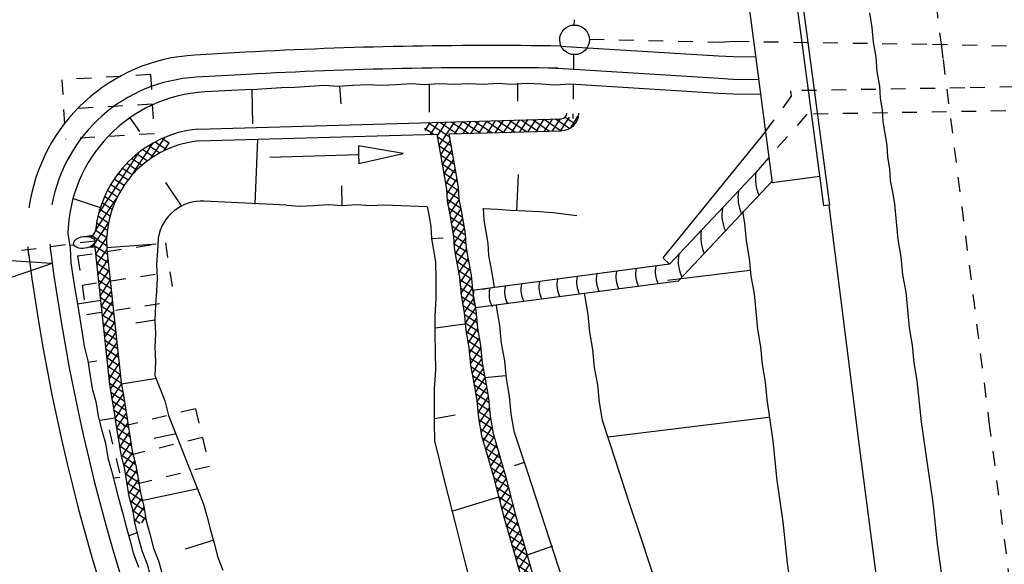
# Model space of a CAD drawing. Extents: x 447827 to 448299, y 438389 to 439851.
# Tile 78 of 116: x 447925 to 447958, y 439474 to 439492. Entities that reach past the tile are written whole.
import ezdxf

# ---------------------------------------------------------------- set-up
doc = ezdxf.new("R2010")
doc.units = 0
doc.header["$LTSCALE"] = 2
doc.header["$MEASUREMENT"] = 0
for name, pattern in [('ACAD_ISO03W100', [0.5, 0.25, -0.25]), ('ACAD_ISO05W100', [0.5, 0.25, -0.25]), ('ACAD_ISO10W100W', [0.5, 0.25, -0.25]), ('AUSGEZOGEN', [0]), ('PUNKTX2', [0.5, 0.25, -0.25]), ('STRICHLINIEX2', [0.5, 0.25, -0.25])]:
    doc.linetypes.add(name, pattern=pattern)
doc.layers.get('0').update_dxf_attribs({"linetype": 'AUSGEZOGEN'})
for name, color, linetype in [('DB-Bahnachse', 7, 'CONTINUOUS'), ('DB-Boeschungen', 15, 'CONTINUOUS'), ('DB-Gleisachsen', 7, 'CONTINUOUS'), ('DB-GRABEN', 15, 'AUSGEZOGEN'), ('DB-HZV-Stützscheiben', 15, 'CONTINUOUS'), ('DB-Ingenieurbauwerke', 15, 'CONTINUOUS'), ('DB-Weg-Boeschungen', 15, 'CONTINUOUS'), ('DB-WEG-DURCHLÄSSE', 15, 'CONTINUOUS'), ('DB-Wege', 15, 'CONTINUOUS'), ('FBRTOP', 250, 'AUSGEZOGEN')]:
    doc.layers.add(name, color=color, linetype=linetype)

# ---------------------------------------------------------------- blocks, each defined once
blk = doc.blocks.new('*X329')
at = {"color": 0, "linetype": 'ByBlock'}
for p, q in [((-321485, -186677), (-322080, -186082)), ((-322058, -186187), (-321850, -185980)), ((-321992, -186440), (-321665, -186113)), ((-321644, -186200), (-321864, -185980)), ((-321058, -187422), (-321971, -186510)), ((-321913, -186679), (-321598, -186364)), ((-321821, -186905), (-321516, -186600)), ((-321718, -187120), (-321420, -186823)), ((-319995, -188804), (-321758, -187041)), ((-321604, -187324), (-321312, -187033)), ((-321480, -187518), (-321192, -187231)), ((-321346, -187703), (-321061, -187418)), ((-321202, -187877), (-320920, -187595)), ((-321049, -188043), (-320768, -187761)), ((-320887, -188198), (-320605, -187916)), ((-320716, -188345), (-320432, -188062)), ((-320534, -188482), (-320249, -188196)), ((-319464, -189017), (-320375, -188106)), ((-320344, -188610), (-320054, -188320)), ((-320143, -188727), (-319848, -188432)), ((-319932, -188834), (-319630, -188532)), ((-318937, -189225), (-319630, -188532)), ((-319709, -188930), (-319399, -188619)), ((-319474, -189013), (-319153, -188692)), ((-319319, -189176), (-318891, -188748)), ((-318710, -189134), (-319152, -188692)), ((-319008, -189183), (-318696, -188871)), ((-318694, -188832), (-318758, -188768)), ((-318696, -188871), (-318607, -188782)), ((-318317, -189209), (-318694, -188832)), ((-318681, -189175), (-318316, -188809)), ((-317966, -189242), (-318407, -188801)), ((-318391, -189202), (-318025, -188836)), ((-318100, -189229), (-317734, -188864)), ((-317711, -189179), (-318056, -188834)), ((-317695, -188876), (-317705, -188866)), ((-319271, -189210), (-319324, -189157)), ((-318668, -189176), (-318710, -189134)), ((-317809, -189257), (-317710, -189158)), ((-317615, -189275), (-317711, -189179)), ((-317710, -189158), (-317443, -188891)), ((-317264, -189308), (-317695, -188876)), ((-317518, -189284), (-317152, -188918)), ((-316913, -189341), (-317354, -188899)), ((-317227, -189311), (-316861, -188945)), ((-316712, -189223), (-317003, -188932)), ((-316936, -189338), (-316706, -189109)), ((-316706, -189109), (-316570, -188972)), ((-316210, -189406), (-316652, -188965)), ((-316645, -189366), (-316279, -188999)), ((-316354, -189393), (-315988, -189027)), ((-315859, -189439), (-316301, -188997)), ((-316063, -189420), (-315697, -189054)), ((-315508, -189472), (-315950, -189030)), ((-315772, -189447), (-315406, -189081)), ((-315157, -189505), (-315599, -189063)), ((-315481, -189475), (-315114, -189108)), ((-314806, -189538), (-315248, -189096)), ((-315190, -189502), (-314823, -189135)), ((-314899, -189529), (-314532, -189162)), ((-314455, -189571), (-314897, -189128)), ((-314608, -189556), (-314240, -189188)), ((-314113, -189594), (-314546, -189161)), ((-314317, -189584), (-313936, -189202)), ((-313780, -189609), (-314199, -189190)), ((-313447, -189624), (-313866, -189205)), ((-316561, -189373), (-316712, -189223)), ((-314014, -189599), (-313631, -189216)), ((-313710, -189612), (-313326, -189229)), ((-313114, -189639), (-313533, -189220)), ((-313405, -189626), (-313022, -189243)), ((-312786, -189648), (-313200, -189235)), ((-313100, -189640), (-312798, -189337)), ((-312799, -189318), (-312867, -189250)), ((-312448, -189669), (-312799, -189318)), ((-312798, -189337), (-312717, -189256)), ((-312787, -189644), (-312412, -189270)), ((-312115, -189683), (-312534, -189264)), ((-312491, -189667), (-312108, -189283)), ((-311793, -189688), (-312201, -189279)), ((-312186, -189680), (-311799, -189293)), ((-311796, -189366), (-311873, -189289)), ((-311799, -189293), (-311791, -189285)), ((-311494, -189668), (-311796, -189366)), ((-311788, -189600), (-311454, -189266)), ((-311168, -189675), (-311571, -189273)), ((-311541, -189671), (-311146, -189276)), ((-310835, -189690), (-311254, -189271)), ((-311225, -189673), (-310841, -189290)), ((-310794, -189414), (-310921, -189286)), ((-310502, -189705), (-310794, -189414)), ((-310789, -189555), (-310537, -189303)), ((-310615, -189700), (-310204, -189289)), ((-310197, -189692), (-310588, -189301)), ((-310296, -189699), (-309879, -189282)), ((-309889, -189682), (-310277, -189294)), ((-309556, -189697), (-309975, -189278)), ((-309958, -189679), (-309575, -189296)), ((-309653, -189693), (-309473, -189512)), ((-309477, -189457), (-309642, -189293)), ((-312796, -189653), (-312787, -189644)), ((-312781, -189654), (-312786, -189648)), ((-311881, -189693), (-311788, -189600)), ((-310920, -189686), (-310789, -189555))]:
    blk.add_line(p, q, dxfattribs=at)
blk = doc.blocks.new('*X332')
at = {"color": 0, "linetype": 'ByBlock'}
for p, q in [((-320037, -172711), (-319752, -172426)), ((-319622, -172949), (-320010, -172561)), ((-319645, -172607), (-319999, -172253)), ((-319974, -172330), (-319929, -172285)), ((-320043, -173036), (-319637, -172630)), ((-319669, -173220), (-320015, -172874)), ((-320111, -173421), (-319618, -172929)), ((-319717, -173490), (-320062, -173145)), ((-320178, -173807), (-319686, -173315)), ((-319764, -173761), (-320110, -173415)), ((-320246, -174193), (-319754, -173701)), ((-319812, -174032), (-320157, -173686)), ((-320314, -174579), (-319821, -174086)), ((-319906, -174573), (-320252, -174228)), ((-319859, -174303), (-320205, -173957)), ((-320381, -174965), (-319889, -174472)), ((-319954, -174844), (-320299, -174498)), ((-320449, -175350), (-319956, -174858)), ((-320001, -175115), (-320347, -174769)), ((-320049, -175386), (-320394, -175040)), ((-320516, -175736), (-320024, -175244)), ((-320096, -175656), (-320442, -175311)), ((-320584, -176122), (-320092, -175630)), ((-320191, -176198), (-320537, -175852)), ((-320144, -175927), (-320489, -175581)), ((-320652, -176508), (-320159, -176016)), ((-320239, -176469), (-320584, -176123)), ((-320719, -176894), (-320227, -176401)), ((-320286, -176739), (-320632, -176394)), ((-320787, -177280), (-320294, -176787)), ((-320334, -177010), (-320679, -176664)), ((-320544, -177436), (-320774, -177206)), ((-320381, -177281), (-320727, -176935)), ((-320625, -177436), (-320362, -177173))]:
    blk.add_line(p, q, dxfattribs=at)
blk = doc.blocks.new('*X333')
at = {"color": 0, "linetype": 'ByBlock'}
for p, q in [((-288298, -175975), (-287864, -175540)), ((-287701, -175914), (-288053, -175561)), ((-287947, -175941), (-287506, -175500)), ((-287414, -175882), (-287767, -175529)), ((-287589, -175901), (-287148, -175460)), ((-287128, -175850), (-287481, -175497)), ((-287231, -175862), (-286800, -175431)), ((-286831, -175829), (-287194, -175466)), ((-286532, -175810), (-286904, -175438)), ((-286883, -175832), (-286460, -175409)), ((-286232, -175792), (-286605, -175418)), ((-286544, -175811), (-286119, -175386)), ((-285932, -175773), (-286307, -175399)), ((-286205, -175790), (-285778, -175364)), ((-285634, -175753), (-286008, -175379)), ((-285865, -175769), (-285438, -175341)), ((-285335, -175734), (-285710, -175359)), ((-285524, -175746), (-285097, -175319)), ((-285037, -175714), (-285411, -175339)), ((-285184, -175724), (-284807, -175347)), ((-284807, -175625), (-285113, -175320)), ((-284807, -175307), (-284814, -175300)), ((-292780, -176319), (-292342, -175882)), ((-292131, -176257), (-292489, -175898)), ((-292433, -176291), (-291984, -175842)), ((-291844, -176225), (-292203, -175866)), ((-292075, -176251), (-291626, -175802)), ((-291558, -176193), (-291917, -175834)), ((-291717, -176211), (-291278, -175772)), ((-291263, -176170), (-291630, -175803)), ((-291365, -176177), (-290937, -175749)), ((-290964, -176150), (-291339, -175776)), ((-290666, -176131), (-291040, -175756)), ((-291024, -176154), (-290596, -175727)), ((-290367, -176111), (-290742, -175737)), ((-290683, -176132), (-290256, -175704)), ((-290069, -176091), (-290443, -175717)), ((-290343, -176109), (-289915, -175682)), ((-289770, -176072), (-290145, -175697)), ((-290002, -176087), (-289574, -175660)), ((-289472, -176052), (-289846, -175677)), ((-289661, -176064), (-289234, -175637)), ((-289173, -176032), (-289548, -175658)), ((-289320, -176042), (-288895, -175616)), ((-288875, -176013), (-289249, -175638)), ((-288980, -176020), (-288555, -175595)), ((-288576, -175993), (-288950, -175620)), ((-288278, -175973), (-288650, -175601)), ((-288639, -175997), (-288216, -175574)), ((-287987, -175946), (-288350, -175582)), ((-284843, -175701), (-284807, -175665)), ((-297574, -176658), (-297146, -176231)), ((-296862, -176617), (-297243, -176235)), ((-297231, -176634), (-296812, -176215)), ((-296558, -176603), (-296939, -176221)), ((-296897, -176619), (-296479, -176200)), ((-296254, -176589), (-296635, -176207)), ((-296564, -176603), (-296145, -176184)), ((-295950, -176574), (-296331, -176193)), ((-296230, -176588), (-295803, -176161)), ((-295663, -176543), (-296027, -176179)), ((-295893, -176569), (-295448, -176123)), ((-295376, -176511), (-295734, -176154)), ((-295535, -176529), (-295092, -176086)), ((-295090, -176480), (-295446, -176123)), ((-295177, -176489), (-294738, -176050)), ((-294802, -176449), (-295158, -176093)), ((-294504, -176429), (-294870, -176063)), ((-294820, -176450), (-294397, -176028)), ((-294205, -176410), (-294575, -176039)), ((-294479, -176428), (-294057, -176005)), ((-293907, -176390), (-294277, -176020)), ((-294139, -176405), (-293716, -175983)), ((-293608, -176371), (-293978, -176000)), ((-293798, -176383), (-293375, -175960)), ((-293308, -176352), (-293680, -175980)), ((-293458, -176361), (-293035, -175938)), ((-293009, -176334), (-293381, -175961)), ((-293119, -176340), (-292694, -175915)), ((-292709, -176315), (-293083, -175941)), ((-292417, -176289), (-292784, -175921)), ((-301728, -176994), (-301299, -176565)), ((-301381, -176966), (-300952, -176537)), ((-300705, -176910), (-301069, -176547)), ((-301035, -176937), (-300606, -176508)), ((-300411, -176886), (-300775, -176522)), ((-300688, -176909), (-300259, -176480)), ((-300117, -176862), (-300481, -176498)), ((-300341, -176880), (-299912, -176452)), ((-299822, -176839), (-300187, -176474)), ((-299995, -176853), (-299566, -176423)), ((-299526, -176816), (-299893, -176450)), ((-299650, -176826), (-299219, -176395)), ((-299231, -176793), (-299599, -176426)), ((-299305, -176799), (-298872, -176366)), ((-298936, -176770), (-299305, -176402)), ((-298642, -176746), (-299010, -176377)), ((-298960, -176771), (-298526, -176338)), ((-298348, -176722), (-298716, -176353)), ((-298614, -176744), (-298179, -176309)), ((-298054, -176698), (-298422, -176329)), ((-298267, -176715), (-297832, -176281)), ((-297760, -176674), (-298128, -176305)), ((-297920, -176687), (-297486, -176252)), ((-297466, -176650), (-297834, -176281)), ((-297166, -176631), (-297540, -176257)), ((-320294, -176787), (-320181, -176674)), ((-319946, -177080), (-320286, -176739)), ((-320261, -177072), (-319870, -176681)), ((-319620, -177088), (-320030, -176677)), ((-319950, -177079), (-319560, -176689)), ((-319293, -177096), (-319704, -176685)), ((-319640, -177087), (-319249, -176697)), ((-318967, -177104), (-319377, -176693)), ((-319329, -177095), (-318939, -176704)), ((-318641, -177112), (-319051, -176702)), ((-319019, -177102), (-318628, -176712)), ((-318293, -177141), (-318725, -176710)), ((-318708, -177110), (-318332, -176734)), ((-318404, -177124), (-318055, -176775)), ((-317937, -177179), (-318391, -176725)), ((-318128, -177166), (-317746, -176784)), ((-317611, -177187), (-318021, -176777)), ((-317826, -177182), (-317435, -176792)), ((-317284, -177195), (-317695, -176785)), ((-317515, -177190), (-317125, -176799)), ((-316958, -177204), (-317368, -176793)), ((-317205, -177197), (-316818, -176811)), ((-316598, -177245), (-317042, -176801)), ((-316894, -177205), (-316541, -176852)), ((-316254, -177271), (-316696, -176829)), ((-316614, -177243), (-316242, -176871)), ((-315928, -177279), (-316338, -176869)), ((-316322, -177269), (-315931, -176879)), ((-315602, -177287), (-316012, -176877)), ((-316011, -177277), (-315621, -176887)), ((-315258, -177313), (-315686, -176885)), ((-314901, -177351), (-315351, -176902)), ((-305888, -177336), (-305453, -176901)), ((-305541, -177308), (-305107, -176873)), ((-305195, -177279), (-304760, -176844)), ((-304822, -177249), (-305190, -176880)), ((-304527, -177224), (-304896, -176856)), ((-304848, -177251), (-304413, -176816)), ((-304233, -177200), (-304602, -176831)), ((-304501, -177222), (-304067, -176787)), ((-303939, -177176), (-304308, -176807)), ((-304155, -177194), (-303720, -176759)), ((-303645, -177152), (-304014, -176783)), ((-303808, -177165), (-303373, -176730)), ((-303351, -177128), (-303720, -176759)), ((-303461, -177137), (-303027, -176702)), ((-303057, -177104), (-303426, -176735)), ((-302763, -177079), (-303132, -176711)), ((-303115, -177108), (-302681, -176675)), ((-302469, -177055), (-302837, -176687)), ((-302768, -177080), (-302336, -176648)), ((-302175, -177031), (-302542, -176664)), ((-302421, -177051), (-301991, -176621)), ((-301881, -177007), (-302247, -176641)), ((-302075, -177023), (-301645, -176593)), ((-301587, -176983), (-301952, -176618)), ((-301293, -176959), (-301657, -176594)), ((-300999, -176935), (-301363, -176571)), ((-320272, -177071), (-320334, -177010)), ((-315701, -177285), (-315321, -176905)), ((-315396, -177298), (-315034, -176936)), ((-315109, -177329), (-314739, -176959)), ((-314571, -177363), (-314994, -176940)), ((-314818, -177357), (-314428, -176966)), ((-314244, -177372), (-314643, -176973)), ((-314508, -177364), (-314127, -176984)), ((-313887, -177411), (-314329, -176969)), ((-314202, -177377), (-313840, -177015)), ((-313541, -177438), (-313980, -177000)), ((-313915, -177408), (-313545, -177038)), ((-313215, -177446), (-313625, -177036)), ((-313625, -177436), (-313234, -177046)), ((-313314, -177444), (-312934, -177063)), ((-312872, -177471), (-313299, -177044)), ((-313008, -177456), (-312647, -177094)), ((-312516, -177509), (-312965, -177060)), ((-312721, -177487), (-312352, -177118)), ((-312185, -177522), (-312608, -177098)), ((-312432, -177516), (-312041, -177125)), ((-311859, -177530), (-312269, -177120)), ((-312121, -177523), (-311731, -177133)), ((-311532, -177538), (-311943, -177128)), ((-311811, -177531), (-311420, -177141)), ((-311201, -177552), (-311616, -177136)), ((-311500, -177539), (-311121, -177159)), ((-310844, -177590), (-311290, -177144)), ((-311195, -177552), (-310834, -177190)), ((-310502, -177614), (-310936, -177179)), ((-310908, -177583), (-310538, -177213)), ((-310617, -177611), (-310227, -177220)), ((-310176, -177622), (-310586, -177211)), ((-310307, -177618), (-309901, -177212)), ((-309871, -177608), (-310260, -177219)), ((-309988, -177618), (-309555, -177185)), ((-309577, -177584), (-309946, -177216)), ((-309283, -177560), (-309651, -177192)), ((-309641, -177589), (-309210, -177158)), ((-308989, -177536), (-309356, -177169)), ((-309295, -177561), (-308865, -177131)), ((-308695, -177512), (-309060, -177146)), ((-308948, -177532), (-308522, -177107)), ((-308392, -177496), (-308765, -177123)), ((-308604, -177506), (-308189, -177091)), ((-308088, -177482), (-308466, -177104)), ((-308270, -177491), (-307855, -177075)), ((-307784, -177468), (-308162, -177090)), ((-307936, -177475), (-307521, -177060)), ((-307480, -177454), (-307858, -177076)), ((-307603, -177460), (-307187, -177044)), ((-307179, -177437), (-307554, -177061)), ((-307269, -177444), (-306840, -177015)), ((-306883, -177414), (-307250, -177047)), ((-306588, -177391), (-306955, -177025)), ((-306924, -177417), (-306493, -176987)), ((-306293, -177368), (-306660, -177001)), ((-306578, -177390), (-306147, -176958)), ((-305998, -177345), (-306366, -176976)), ((-306233, -177363), (-305800, -176930)), ((-305704, -177321), (-306072, -176952)), ((-305410, -177297), (-305778, -176928)), ((-305116, -177273), (-305484, -176904))]:
    blk.add_line(p, q, dxfattribs=at)
blk = doc.blocks.new('ELIPPSE')
at = {"color": 0, "linetype": 'ByBlock'}
blk.add_circle((0, 0), 1, dxfattribs=at)

msp = doc.modelspace()

# ---------------------------------------------------------------- linework, layer by layer
at = {"layer": 'DB-Bahnachse', "linetype": 'ACAD_ISO10W100W'}
for p, q in [((447954.838, 439501.775), (447956.161, 439491.486)), ((447956.161, 439491.486), (447956.229, 439490.949)), ((447956.229, 439490.949), (447957.78, 439478.722)), ((447957.78, 439478.722), (447959.377, 439466.36))]:
    msp.add_line(p, q, dxfattribs=at)
at = {"layer": 'DB-Boeschungen', "linetype": 'Continuous'}
for p, q in [((447949.452, 439485.819), (447949.523, 439485.425)), ((447949.523, 439485.425), (447949.579, 439484.825)), ((447949.579, 439484.825), (447949.684, 439484.235)), ((447949.684, 439484.235), (447949.741, 439483.635)), ((447949.705, 439483.832), (447946.923, 439483.488)), ((447949.741, 439483.635), (447949.846, 439483.045)), ((447944.105, 439483.052), (447944.126, 439482.937)), ((447944.126, 439482.937), (447944.231, 439482.347)), ((447949.846, 439483.045), (447949.902, 439482.445)), ((447944.231, 439482.347), (447944.288, 439481.747)), ((447949.902, 439482.445), (447949.959, 439481.846)), ((447944.288, 439481.747), (447944.393, 439481.157)), ((447949.959, 439481.846), (447950.064, 439481.255)), ((447950.064, 439481.255), (447950.12, 439480.656)), ((447944.393, 439481.157), (447944.449, 439480.557)), ((447944.449, 439480.557), (447944.555, 439479.967)), ((447950.12, 439480.656), (447950.226, 439480.065)), ((447944.555, 439479.967), (447944.611, 439479.367)), ((447950.226, 439480.065), (447950.282, 439479.466)), ((447944.611, 439479.367), (447944.717, 439478.776)), ((447950.282, 439479.466), (447950.479, 439478.079)), ((447944.717, 439478.776), (447945.16, 439477.433)), ((447950.338, 439478.866), (447944.92, 439478.203)), ((447950.479, 439478.079), (447950.618, 439476.732)), ((447945.16, 439477.433), (447945.611, 439476.041)), ((447950.618, 439476.732), (447950.815, 439475.345)), ((447945.611, 439476.041), (447946.054, 439474.698)), ((447950.815, 439475.345), (447950.962, 439473.949)), ((447946.054, 439474.698), (447946.497, 439473.355)), ((447950.962, 439473.949), (447951.159, 439472.562))]:
    msp.add_line(p, q, dxfattribs=at)
at = {"layer": 'DB-Gleisachsen', "linetype": 'Continuous'}
for p, q in [((447953.74, 439492.527), (447953.828, 439492.035)), ((447953.828, 439492.035), (447953.867, 439491.534)), ((447953.867, 439491.534), (447953.954, 439491.041)), ((447953.954, 439491.041), (447953.993, 439490.54)), ((447953.993, 439490.54), (447954.081, 439490.048)), ((447954.081, 439490.048), (447954.102, 439489.646)), ((447954.102, 439489.646), (447954.172, 439489.252)), ((447954.172, 439489.252), (447954.193, 439488.849)), ((447954.193, 439488.849), (447954.264, 439488.455)), ((447954.264, 439488.455), (447954.334, 439488.062)), ((447954.334, 439488.062), (447954.355, 439487.659)), ((447954.355, 439487.659), (447954.425, 439487.265)), ((447954.425, 439487.265), (447954.447, 439486.863)), ((447954.447, 439486.863), (447954.517, 439486.469)), ((447954.517, 439486.469), (447954.587, 439486.075)), ((447954.587, 439486.075), (447954.643, 439485.476)), ((447954.643, 439485.476), (447954.7, 439484.876)), ((447954.7, 439484.876), (447954.805, 439484.286)), ((447954.805, 439484.286), (447954.861, 439483.686)), ((447954.861, 439483.686), (447954.967, 439483.096)), ((447954.967, 439483.096), (447955.023, 439482.496)), ((447955.023, 439482.496), (447955.079, 439481.897)), ((447955.079, 439481.897), (447955.185, 439481.306)), ((447955.185, 439481.306), (447955.241, 439480.707)), ((447955.241, 439480.707), (447955.347, 439480.116)), ((447955.347, 439480.116), (447955.494, 439478.72)), ((447955.494, 439478.72), (447955.682, 439477.382)), ((447955.682, 439477.382), (447955.879, 439475.995)), ((447955.879, 439475.995), (447956.027, 439474.6)), ((447956.027, 439474.6), (447956.224, 439473.213))]:
    msp.add_line(p, q, dxfattribs=at)
at = {"layer": 'DB-GRABEN', "linetype": 'Continuous'}
for p, q in [((447939.132, 439488.432), (447939.323, 439487.362)), ((447939.537, 439488.443), (447939.787, 439487.039)), ((447939.323, 439487.362), (447939.394, 439486.968)), ((447939.394, 439486.968), (447939.464, 439486.575)), ((447939.787, 439487.039), (447939.858, 439486.645)), ((447939.464, 439486.575), (447939.485, 439486.172)), ((447939.858, 439486.645), (447939.879, 439486.242)), ((447939.879, 439486.242), (447939.949, 439485.849)), ((447938.807, 439485.988), (447938.857, 439485.704)), ((447939.485, 439486.172), (447939.555, 439485.778)), ((447940.696, 439485.931), (447940.717, 439485.529)), ((447938.857, 439485.704), (447938.928, 439485.311)), ((447939.555, 439485.778), (447939.626, 439485.384)), ((447939.949, 439485.849), (447940.019, 439485.455)), ((447940.717, 439485.529), (447940.788, 439485.135)), ((447938.928, 439485.311), (447938.949, 439484.908)), ((447939.626, 439485.384), (447939.696, 439484.991)), ((447940.019, 439485.455), (447940.09, 439485.061)), ((447938.949, 439484.908), (447939.351, 439484.929)), ((447938.949, 439484.908), (447939.019, 439484.514)), ((447939.696, 439484.991), (447939.717, 439484.588)), ((447940.09, 439485.061), (447940.111, 439484.658)), ((447940.788, 439485.135), (447940.858, 439484.741)), ((447939.717, 439484.588), (447939.787, 439484.194)), ((447940.111, 439484.658), (447940.181, 439484.265)), ((447940.858, 439484.741), (447940.879, 439484.339)), ((447939.019, 439484.514), (447939.089, 439484.121)), ((447940.181, 439484.265), (447940.287, 439483.674)), ((447940.879, 439484.339), (447940.985, 439483.748)), ((447939.089, 439484.121), (447939.097, 439483.512)), ((447939.787, 439484.194), (447939.893, 439483.604)), ((447939.893, 439483.604), (447939.949, 439483.004)), ((447940.287, 439483.674), (447940.343, 439483.075)), ((447940.985, 439483.748), (447941.073, 439483.254)), ((447939.097, 439483.512), (447939.104, 439482.904)), ((447941.072, 439483.256), (447940.679, 439483.185)), ((447939.104, 439482.904), (447939.061, 439482.287)), ((447939.949, 439483.004), (447940.055, 439482.414)), ((447940.343, 439483.075), (447940.448, 439482.484)), ((447941.137, 439482.659), (447941.146, 439482.558)), ((447941.146, 439482.558), (447941.252, 439481.967)), ((447939.061, 439482.287), (447939.068, 439481.679)), ((447940.055, 439482.414), (447940.111, 439481.814)), ((447940.448, 439482.484), (447940.505, 439481.884)), ((447940.076, 439482.011), (447939.082, 439481.884)), ((447940.505, 439481.884), (447940.61, 439481.294)), ((447941.252, 439481.967), (447941.308, 439481.368)), ((447939.068, 439481.679), (447939.075, 439481.071)), ((447940.111, 439481.814), (447940.216, 439481.224)), ((447940.216, 439481.224), (447940.273, 439480.624)), ((447940.61, 439481.294), (447940.666, 439480.694)), ((447941.308, 439481.368), (447941.413, 439480.777)), ((447939.075, 439481.071), (447939.082, 439480.462)), ((447940.273, 439480.624), (447940.378, 439480.033)), ((447940.666, 439480.694), (447940.772, 439480.104)), ((447941.413, 439480.777), (447941.47, 439480.178)), ((447939.082, 439480.462), (447939.04, 439479.845)), ((447941.452, 439480.276), (447940.754, 439480.202)), ((447940.378, 439480.033), (447940.483, 439479.443)), ((447940.772, 439480.104), (447940.877, 439479.513)), ((447941.47, 439480.178), (447941.575, 439479.587)), ((447939.04, 439479.845), (447939.038, 439479.286)), ((447941.575, 439479.587), (447941.631, 439478.987)), ((447939.038, 439479.286), (447939.046, 439478.678)), ((447940.483, 439479.443), (447940.54, 439478.843)), ((447940.877, 439479.513), (447940.934, 439478.914)), ((447939.068, 439478.835), (447939.757, 439478.958)), ((447940.934, 439478.914), (447941.039, 439478.323)), ((447941.631, 439478.987), (447941.737, 439478.397)), ((447939.046, 439478.678), (447939.053, 439478.07)), ((447940.54, 439478.843), (447940.645, 439478.253)), ((447940.645, 439478.253), (447941.039, 439476.901)), ((447941.039, 439478.323), (447941.442, 439476.922)), ((447941.737, 439478.397), (447942.18, 439477.054)), ((447939.053, 439478.07), (447939.406, 439476.66)), ((447942.078, 439477.34), (447941.742, 439477.23)), ((447941.039, 439476.901), (447941.384, 439475.54)), ((447941.442, 439476.922), (447941.786, 439475.561)), ((447942.18, 439477.054), (447942.632, 439475.661)), ((447939.406, 439476.66), (447939.75, 439475.299)), ((447941.22, 439476.171), (447939.631, 439475.684)), ((447941.786, 439475.561), (447942.18, 439474.209)), ((447942.632, 439475.661), (447943.075, 439474.318)), ((447939.75, 439475.299), (447940.095, 439473.939)), ((447941.384, 439475.54), (447941.786, 439474.139)), ((447943.039, 439474.515), (447942.18, 439474.209)), ((447943.075, 439474.318), (447943.518, 439472.975)), ((447940.095, 439473.939), (447940.44, 439472.578)), ((447941.786, 439474.139), (447942.18, 439472.787)), ((447942.18, 439474.209), (447942.574, 439472.858))]:
    msp.add_line(p, q, dxfattribs=at)
at = {"layer": 'DB-HZV-Stützscheiben', "linetype": 'PUNKTX2'}
for p, q in [((447929.463, 439490.445), (447926.468, 439490.266)), ((447926.468, 439490.266), (447926.587, 439488.269)), ((447929.463, 439490.445), (447929.582, 439488.449)), ((447929.582, 439488.449), (447926.587, 439488.269)), ((447927.001, 439484.321), (447929.968, 439484.767)), ((447929.968, 439484.767), (447930.265, 439482.789)), ((447927.001, 439484.321), (447927.298, 439482.343)), ((447927.298, 439482.343), (447930.265, 439482.789)), ((447930.978, 439479.156), (447928.063, 439478.448)), ((447930.978, 439479.156), (447931.45, 439477.213)), ((447928.063, 439478.448), (447928.535, 439476.504)), ((447931.45, 439477.213), (447928.535, 439476.504))]:
    msp.add_line(p, q, dxfattribs=at)
at = {"layer": 'DB-HZV-Stützscheiben', "linetype": 'ACAD_ISO05W100'}
for p, q in [((447929.522, 439489.447), (447926.528, 439489.268)), ((447927.15, 439483.332), (447930.117, 439483.778)), ((447931.214, 439478.184), (447928.299, 439477.476))]:
    msp.add_line(p, q, dxfattribs=at)
at = {"layer": 'DB-Ingenieurbauwerke', "linetype": 'Continuous'}
for p, q in [((447950.212, 439500.979), (447952.194, 439486.01)), ((447950.41, 439501.006), (447952.392, 439486.036)), ((447948.742, 439499.776), (447950.462, 439486.79)), ((447950.233, 439488.518), (447946.761, 439484.255)), ((447950.349, 439487.642), (447949.907, 439487.138)), ((447946.993, 439484.037), (447949.907, 439487.138)), ((447952.063, 439487.002), (447950.462, 439486.79)), ((447947.286, 439483.473), (447950.455, 439486.844)), ((447952.392, 439486.036), (447952.194, 439486.01)), ((447952.367, 439486.033), (447953.365, 439478.162)), ((447946.993, 439484.037), (447946.774, 439484.243)), ((447946.993, 439484.037), (447940.335, 439483.156)), ((447947.286, 439483.473), (447940.434, 439482.566)), ((447953.366, 439478.151), (447957.484, 439446.295))]:
    msp.add_line(p, q, dxfattribs=at)
at = {"layer": 'DB-Ingenieurbauwerke', "linetype": 'ACAD_ISO03W100'}
for p, q in [((447956.959, 439489.997), (447951.074, 439489.897)), ((447951.074, 439489.897), (447951.1, 439489.699)), ((447961.642, 439490.076), (447956.959, 439489.997)), ((447950.233, 439488.518), (447951.1, 439489.699)), ((447961.347, 439489.271), (447951.629, 439489.106)), ((447951.629, 439489.106), (447950.349, 439487.642))]:
    msp.add_line(p, q, dxfattribs=at)
at = {"layer": 'DB-Ingenieurbauwerke', "linetype": 'Continuous'}
for centre, major_axis, start_param, end_param in [((447951.231, 439486.926), (-0.946, 0.946), 0.623274, 1.210835), ((447950.64, 439486.297), (-0.946, 0.946), 0.623274, 1.210835), ((447950.096, 439485.718), (-0.946, 0.946), 0.623274, 1.210835), ((447949.381, 439484.958), (-0.946, 0.946), 0.623274, 1.210835), ((447948.647, 439484.158), (-0.963, 0.963), 0.625894, 1.208215), ((447946.657, 439483.692), (-0.575, 0.575), 0.539498, 1.294611), ((447947.321, 439483.78), (-0.575, 0.575), 0.539498, 1.294611), ((447943.998, 439483.34), (-0.575, 0.575), 0.539498, 1.294611), ((447944.663, 439483.428), (-0.575, 0.575), 0.539498, 1.294611), ((447945.327, 439483.516), (-0.575, 0.575), 0.539498, 1.294611), ((447945.992, 439483.604), (-0.575, 0.575), 0.539498, 1.294611), ((447941.709, 439483.014), (-0.575, 0.575), 0.539498, 1.294611), ((447942.235, 439483.101), (-0.575, 0.575), 0.539498, 1.294611), ((447942.784, 439483.173), (-0.575, 0.575), 0.539498, 1.294611), ((447943.391, 439483.257), (-0.575, 0.575), 0.539498, 1.294611), ((447941.176, 439482.965), (-0.575, 0.575), 0.539498, 1.294611)]:
    msp.add_ellipse(centre, major_axis=major_axis, ratio=1, start_param=start_param, end_param=end_param, dxfattribs=at)
at = {"layer": 'DB-Weg-Boeschungen', "linetype": 'Continuous'}
for p, q in [((447932.88, 439489.945), (447931.301, 439489.858)), ((447932.88, 439489.945), (447933.382, 439489.974)), ((447932.88, 439489.945), (447932.912, 439488.786)), ((447933.382, 439489.974), (447933.883, 439490.003)), ((447933.883, 439490.003), (447934.336, 439490.024)), ((447934.336, 439490.024), (447934.837, 439490.053)), ((447934.837, 439490.053), (447935.339, 439490.082)), ((447935.339, 439490.082), (447935.799, 439490.054)), ((447935.799, 439490.054), (447936.301, 439490.083)), ((447935.848, 439490.062), (447935.893, 439489.461)), ((447936.301, 439490.083), (447936.802, 439490.112)), ((447936.802, 439490.112), (447937.262, 439490.084)), ((447937.262, 439490.084), (447937.764, 439490.113)), ((447937.764, 439490.113), (447938.266, 439490.142)), ((447938.266, 439490.142), (447938.726, 439490.113)), ((447938.726, 439490.113), (447939.227, 439490.142)), ((447938.874, 439490.137), (447938.875, 439489.175)), ((447939.227, 439490.142), (447939.737, 439490.122)), ((447939.737, 439490.122), (447940.189, 439490.143)), ((447940.189, 439490.143), (447940.699, 439490.122)), ((447940.699, 439490.122), (447941.2, 439490.151)), ((447941.2, 439490.151), (447941.661, 439490.123)), ((447941.661, 439490.123), (447942.162, 439490.152)), ((447941.858, 439490.154), (447941.853, 439489.546)), ((447942.162, 439490.152), (447942.672, 439490.132)), ((447942.672, 439490.132), (447943.132, 439490.103)), ((447943.132, 439490.103), (447943.633, 439490.132)), ((447943.633, 439490.132), (447948.645, 439489.814)), ((447948.645, 439489.814), (447949.155, 439489.793)), ((447949.155, 439489.793), (447950.066, 439489.778)), ((447928.77, 439488.987), (447929.093, 439488.526)), ((447931.063, 439488.606), (447943.333, 439488.95)), ((447939.537, 439488.443), (447943.344, 439488.55)), ((447931.089, 439488.207), (447939.132, 439488.432)), ((447933.078, 439488.263), (447932.989, 439486.065)), ((447936.483, 439488.041), (447936.491, 439487.741)), ((447937.99, 439487.781), (447936.483, 439488.041)), ((447933.492, 439487.66), (447936.491, 439487.741)), ((447936.491, 439487.741), (447936.499, 439487.441)), ((447936.499, 439487.441), (447937.99, 439487.781)), ((447941.832, 439485.847), (447941.891, 439487.072)), ((447930.514, 439486.009), (447929.976, 439486.798)), ((447935.932, 439486.025), (447935.929, 439486.683)), ((447926.846, 439486.263), (447927.768, 439485.958)), ((447934.058, 439486.032), (447931.279, 439486.174)), ((447934.058, 439486.032), (447934.518, 439486.003)), ((447934.518, 439486.003), (447934.97, 439486.024)), ((447934.97, 439486.024), (447935.472, 439486.053)), ((447935.472, 439486.053), (447935.932, 439486.025)), ((447935.932, 439486.025), (447936.433, 439486.054)), ((447936.433, 439486.054), (447936.894, 439486.026)), ((447936.894, 439486.026), (447937.346, 439486.047)), ((447937.346, 439486.047), (447938.807, 439485.988)), ((447940.697, 439485.922), (447940.707, 439485.922)), ((447940.707, 439485.922), (447941.167, 439485.894)), ((447941.167, 439485.894), (447941.627, 439485.865)), ((447941.627, 439485.865), (447942.137, 439485.845)), ((447942.137, 439485.845), (447942.597, 439485.817)), ((447942.597, 439485.817), (447943.057, 439485.788)), ((447943.057, 439485.788), (447943.855, 439485.681)), ((447926.668, 439485.079), (447926.746, 439484.585)), ((447927.429, 439484.994), (447927.311, 439484.978)), ((447929.722, 439484.923), (447929.696, 439484.495)), ((447926.73, 439484.684), (447926.878, 439484.691)), ((447926.746, 439484.585), (447926.775, 439484.083)), ((447927.478, 439484.617), (447927.361, 439484.602)), ((447927.984, 439484.61), (447929.658, 439484.726)), ((447927.988, 439484.538), (447928.476, 439480.05)), ((447927.591, 439484.505), (447928.081, 439479.987)), ((447929.696, 439484.495), (447929.668, 439484.035)), ((447926.775, 439484.083), (447926.845, 439483.639)), ((447929.668, 439484.035), (447929.689, 439483.583)), ((447926.845, 439483.639), (447926.923, 439483.145)), ((447929.689, 439483.583), (447929.66, 439483.123)), ((447926.923, 439483.145), (447926.994, 439482.701)), ((447929.66, 439483.123), (447929.632, 439482.663)), ((447926.994, 439482.701), (447927.784, 439482.826)), ((447926.994, 439482.701), (447927.072, 439482.207)), ((447929.632, 439482.663), (447929.611, 439482.153)), ((447927.072, 439482.207), (447927.15, 439481.713)), ((447929.611, 439482.153), (447928.969, 439482.052)), ((447929.611, 439482.153), (447929.632, 439481.701)), ((447927.15, 439481.713), (447927.22, 439481.268)), ((447929.632, 439481.701), (447929.604, 439481.241)), ((447927.22, 439481.268), (447927.348, 439480.782)), ((447929.604, 439481.241), (447929.633, 439480.739)), ((447927.348, 439480.782), (447927.418, 439480.338)), ((447927.356, 439480.733), (447927.652, 439480.78)), ((447929.633, 439480.739), (447929.604, 439480.279)), ((447927.418, 439480.338), (447927.496, 439479.844)), ((447929.604, 439480.279), (447929.773, 439479.85)), ((447928.081, 439479.987), (447928.159, 439479.493)), ((447928.476, 439480.05), (447928.547, 439479.605)), ((447928.484, 439480), (447929.669, 439480.188)), ((447927.496, 439479.844), (447927.616, 439479.407)), ((447928.547, 439479.605), (447928.625, 439479.112)), ((447929.773, 439479.85), (447929.943, 439479.421)), ((447927.616, 439479.407), (447927.694, 439478.914)), ((447928.159, 439479.493), (447928.23, 439479.049)), ((447929.943, 439479.421), (447930.07, 439478.935)), ((447927.694, 439478.914), (447927.822, 439478.428)), ((447928.23, 439479.049), (447928.308, 439478.555)), ((447928.625, 439479.112), (447928.695, 439478.667)), ((447930.07, 439478.935), (447930.239, 439478.507)), ((447927.767, 439478.773), (447928.261, 439478.851)), ((447928.308, 439478.555), (447928.378, 439478.111)), ((447928.695, 439478.667), (447928.773, 439478.173)), ((447927.822, 439478.428), (447927.942, 439477.991)), ((447930.32, 439478.317), (447929.587, 439478.15)), ((447930.239, 439478.507), (447930.409, 439478.078)), ((447927.942, 439477.991), (447928.02, 439477.497)), ((447928.378, 439478.111), (447928.457, 439477.617)), ((447928.773, 439478.173), (447928.844, 439477.729)), ((447930.409, 439478.078), (447930.578, 439477.649)), ((447928.457, 439477.617), (447928.576, 439477.18)), ((447928.844, 439477.729), (447928.971, 439477.243)), ((447930.578, 439477.649), (447930.747, 439477.22)), ((447928.02, 439477.497), (447928.14, 439477.06)), ((447928.971, 439477.243), (447929.042, 439476.798)), ((447930.747, 439477.22), (447930.916, 439476.791)), ((447928.14, 439477.06), (447928.267, 439476.574)), ((447928.576, 439477.18), (447928.655, 439476.686)), ((447928.228, 439476.821), (447928.426, 439476.853)), ((447928.267, 439476.574), (447928.387, 439476.138)), ((447928.655, 439476.686), (447928.733, 439476.193)), ((447929.042, 439476.798), (447929.12, 439476.304)), ((447930.916, 439476.791), (447931.085, 439476.363)), ((447929.12, 439476.304), (447929.24, 439475.868)), ((447929.159, 439476.058), (447931.069, 439476.461)), ((447931.085, 439476.363), (447931.254, 439475.934)), ((447928.387, 439476.138), (447928.515, 439475.652)), ((447928.733, 439476.193), (447928.853, 439475.756)), ((447931.254, 439475.934), (447931.374, 439475.497)), ((447928.515, 439475.652), (447928.634, 439475.215)), ((447928.853, 439475.756), (447928.931, 439475.262)), ((447929.24, 439475.868), (447929.318, 439475.374)), ((447928.931, 439475.262), (447929.05, 439474.825)), ((447929.318, 439475.374), (447929.438, 439474.937)), ((447931.374, 439475.497), (447931.494, 439475.06)), ((447928.634, 439475.215), (447928.762, 439474.729)), ((447928.739, 439474.877), (447929.027, 439474.974)), ((447929.438, 439474.937), (447929.565, 439474.451)), ((447931.494, 439475.06), (447931.614, 439474.624)), ((447928.762, 439474.729), (447928.882, 439474.292)), ((447929.05, 439474.825), (447929.178, 439474.339)), ((447931.598, 439474.723), (447930.634, 439474.418)), ((447931.614, 439474.624), (447931.741, 439474.138)), ((447928.882, 439474.292), (447929.059, 439473.814)), ((447929.178, 439474.339), (447929.347, 439473.911)), ((447929.565, 439474.451), (447929.734, 439474.022)), ((447929.347, 439473.911), (447929.475, 439473.425)), ((447929.734, 439474.022), (447929.854, 439473.586)), ((447931.741, 439474.138), (447931.91, 439473.709))]:
    msp.add_line(p, q, dxfattribs=at)
for centre, major_axis, start_param, end_param in [((447931.571, 439484.966), (-0.98, 4.801), -0.146308, 1.351514), ((447943.327, 439489.15), (-0.141, 0.141), 2.384183, 3.894978), ((447943.327, 439489.15), (-0.424, 0.424), 2.384183, 3.907819), ((447931.432, 439484.774), (-0.77, 3.772), -0.105684, 1.265884), ((447931.43, 439484.774), (-0.69, 3.38), -0.102168, 1.43784), ((447931.202, 439484.676), (-1.061, 1.061), -0.836606, 0.619946), ((447927.403, 439485.192), (-0.141, 0.141), 2.486014, 3.823545), ((447927.403, 439485.192), (-0.41, 0.41), 2.486014, 2.672921), ((447931.432, 439484.774), (-2.722, 2.722), 0.819935, 0.855223)]:
    msp.add_ellipse(centre, major_axis=major_axis, ratio=1, start_param=start_param, end_param=end_param, dxfattribs=at)
at = {"layer": 'DB-WEG-DURCHLÄSSE', "linetype": 'STRICHLINIEX2'}
for p, q in [((447943.841, 439498.29), (447943.764, 439492.117)), ((447944.282, 439491.639), (447948.675, 439491.54)), ((447948.675, 439491.54), (447949.177, 439491.569)), ((447949.177, 439491.569), (447955.876, 439491.467)), ((447955.876, 439491.467), (447958.67, 439491.404)), ((447943.752, 439491.118), (447943.725, 439488.961)), ((447927.582, 439484.822), (447920.182, 439483.856))]:
    msp.add_line(p, q, dxfattribs=at)
at = {"layer": 'DB-WEG-DURCHLÄSSE', "linetype": 'Continuous'}
for p, q in [((447926.118, 439484.063), (447924.592, 439484.164)), ((447924.671, 439483.569), (447926.118, 439484.063))]:
    msp.add_line(p, q, dxfattribs=at)
msp.add_ellipse((447943.783, 439491.618), major_axis=(-0.354, 0.354), ratio=1, start_param=2.557664, end_param=8.840849, dxfattribs=at)
at = {"layer": 'DB-Wege', "linetype": 'Continuous'}
for p, q in [((447932.672, 439491.197), (447930.964, 439491.102)), ((447943.306, 439491.408), (447948.647, 439491.079)), ((447948.647, 439491.079), (447949.156, 439491.059)), ((447949.156, 439491.059), (447949.898, 439491.048)), ((447943.144, 439490.662), (447943.224, 439490.659)), ((447943.224, 439490.659), (447948.666, 439490.323)), ((447932.714, 439490.448), (447931.006, 439490.353)), ((447948.666, 439490.323), (447949.126, 439490.295)), ((447949.126, 439490.295), (447949.999, 439490.282))]:
    msp.add_line(p, q, dxfattribs=at)
for centre, major_axis, start_param, end_param in [((447940.914, 439343.677), (-29.459, 144.783), -0.216921, -0.144922), ((447931.299, 439485.111), (-1.201, 5.879), -0.145769, 1.230498), ((447940.914, 439343.677), (-29.569, 143.995), -0.218246, -0.146719), ((447931.299, 439485.111), (-1.051, 5.144), -0.145782, 1.190947), ((447931.299, 439485.111), (-4.243, 4.243), 0.866825, 0.915831), ((447931.299, 439485.111), (-3.712, 3.712), 0.859905, 0.915831), ((447993.268, 439493.24), (-14.308, 70.054), 1.495624, 1.87077), ((447993.268, 439493.24), (-13.708, 67.114), 1.499756, 1.870765), ((447993.268, 439493.24), (-13.56, 66.379), 1.499721, 1.87073), ((447993.268, 439493.24), (-14.459, 70.788), 1.495641, 1.870751)]:
    msp.add_ellipse(centre, major_axis=major_axis, ratio=1, start_param=start_param, end_param=end_param, dxfattribs=at)
at = {"layer": 'DB-Wege', "linetype": 'PUNKTX2'}
msp.add_ellipse((447993.268, 439493.24), major_axis=(-48.437, 48.437), ratio=1, start_param=0.91154, end_param=0.915831, dxfattribs=at)
at = {"layer": 'FBRTOP'}
for points in [[(448034.372, 439384.926, -0.000001), (448050.087, 439286.169, -0.000002), (448057.944, 439236.79), (448081.515, 439088.654, 0.000001), (448091.337, 439026.931, -0.000001), (448101.158, 438965.207, -0.000001), (448105.087, 438940.518, 0.000002), (448109.015, 438915.828, 0.000007), (448110.98, 438903.483, -0.000017)], [(448068.197, 439390.308, -0.000001), (448083.912, 439291.551, -0.000002), (448091.769, 439242.172), (448115.34, 439094.036, 0.000001), (448125.161, 439032.313, -0.000001), (448134.983, 438970.589, -0.000001), (448138.911, 438945.9, 0.000002), (448142.84, 438921.21, 0.000007), (448144.804, 438908.866, -0.000017)]]:
    msp.add_lwpolyline(points, format="xyb", dxfattribs=at)

# ---------------------------------------------------------------- block references
at = {"layer": 'DB-GRABEN', "linetype": 'Continuous', "xscale": 0.001000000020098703, "yscale": 0.0009999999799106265, "zscale": 0.001, "rotation": 281.5433552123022}
msp.add_blockref('*X333', (448176.724, 439210.001), dxfattribs=at)
at = {"layer": 'DB-Weg-Boeschungen', "linetype": 'Continuous', "xscale": 0.001000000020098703, "yscale": 0.0009999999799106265, "zscale": 0.001, "rotation": 281.5433552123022}
for name in ['*X332', '*X329']:
    msp.add_blockref(name, (448176.724, 439210.001), dxfattribs=at)
at = {"layer": 'DB-WEG-DURCHLÄSSE', "color": 15, "linetype": 'Continuous', "xscale": 0.3609305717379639, "yscale": 0.2000000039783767, "zscale": 0.001, "rotation": 7.428109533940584}
msp.add_blockref('ELIPPSE', (447927.224, 439484.775), dxfattribs=at)

doc.saveas('drawing.dxf')
